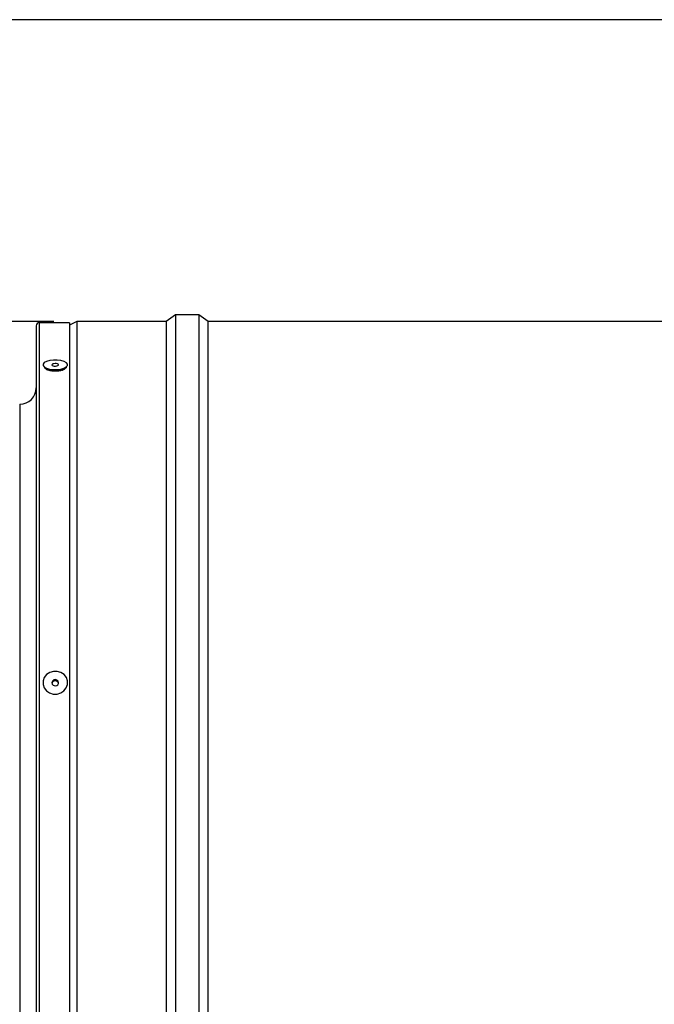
# Model space of a CAD drawing. Extents: x 5 to 297, y -3 to 205.
# Tile 16 of 31: x 56 to 83, y 153 to 195. Entities that reach past the tile are written whole.
import ezdxf

# ---------------------------------------------------------------- set-up
doc = ezdxf.new("R2010")
doc.units = 0
doc.layers.get('0').update_dxf_attribs({"linetype": 'CONTINUOUS'})
doc.styles.add('SLDTEXTSTYLE0', font='TXT', dxfattribs={"width": 0.605})
doc.dimstyles.new('SLDDIMSTYLE0', dxfattribs={"dimtxt": 3.5, "dimasz": 4, "dimexe": 0, "dimexo": 0.0625, "dimgap": 0.875, "dimtad": 1, "dimdec": 1, "dimlfac": 7, "dimrnd": 1e-09, "dimzin": 12, "dimtxsty": 'SLDTEXTSTYLE0', "dimsah": 1, "dimcen": 0.09, "dimazin": 3, "dimtfac": 1, "dimtofl": 0, "dimtmove": 0, "dimatfit": 3, "dimtolj": 1, "dimtzin": 12})

# ---------------------------------------------------------------- blocks, each defined once
blk = doc.blocks.new('_D_4')
at = {"color": 7, "linetype": 'CONTINUOUS'}
for p, q in [((57.546, 181.975), (32.065, 181.975)), ((33.065, 181.975), (33.065, 131.404)), ((57.546, 131.404), (32.065, 131.404))]:
    blk.add_line(p, q, dxfattribs=at)
for points in [[(33.065, 181.975), (32.565, 177.975), (33.565, 177.975)], [(33.065, 131.404), (33.565, 135.404), (32.565, 135.404)]]:
    blk.add_solid(points, dxfattribs=at)
at = {"color": 7, "linetype": 'CONTINUOUS', "char_height": 3.5, "attachment_point": 1, "rotation": 90, "style": 'SLDTEXTSTYLE0'}
for s, insert in [('354mm', (28.543, 151.247)), ('%%c', (28.553, 146.144))]:
    blk.add_mtext(s, dxfattribs=dict(at, insert=insert))

msp = doc.modelspace()

# ---------------------------------------------------------------- linework, layer by layer
at = {"color": 7, "linetype": 'CONTINUOUS'}
for p, q in [((292, 195), (5, 195)), ((58.218, 181.925), (56.918, 181.925)), ((58.546, 181.975), (58.218, 181.811)), ((58.218, 181.925), (58.218, 131.454)), ((62.403, 181.975), (58.546, 181.975)), ((58.546, 181.975), (58.546, 131.404)), ((62.803, 182.261), (62.403, 181.975)), ((62.403, 181.975), (62.403, 131.404)), ((63.803, 182.261), (62.803, 182.261)), ((62.803, 182.261), (62.803, 131.118)), ((64.203, 181.975), (63.803, 182.261)), ((63.803, 182.261), (63.803, 131.118)), ((92.16, 181.975), (64.203, 181.975)), ((64.203, 131.404), (64.203, 181.975)), ((56.789, 181.796), (56.789, 131.582)), ((57.239, 179.956), (57.222, 179.917)), ((57.237, 179.96), (57.401, 179.899)), ((57.31, 179.933), (57.31, 179.876)), ((57.819, 179.899), (57.984, 179.96)), ((57.91, 179.876), (57.91, 179.933))]:
    msp.add_line(p, q, dxfattribs=at)
at = {"color": 8, "linetype": 'CONTINUOUS'}
for p, q in [((56.918, 181.925), (56.918, 131.454)), ((56.075, 178.404), (56.075, 134.975))]:
    msp.add_line(p, q, dxfattribs=at)
at = {"color": 7, "linetype": 'CONTINUOUS', "flags": 128}
for points in [[(57.37, 180.291), (57.234, 180.253), (57.135, 180.201), (57.082, 180.141), (57.081, 180.076), (57.132, 180.015), (57.229, 179.963), (57.364, 179.925), (57.523, 179.905), (57.691, 179.905), (57.851, 179.924), (57.987, 179.962), (58.086, 180.013), (58.139, 180.074), (58.14, 180.138), (58.089, 180.199), (57.991, 180.251), (57.856, 180.289), (57.697, 180.31), (57.53, 180.31), (57.37, 180.291)], [(57.546, 180.156), (57.502, 180.143), (57.475, 180.125), (57.468, 180.103), (57.483, 180.083), (57.517, 180.066), (57.565, 180.055), (57.621, 180.053), (57.675, 180.058), (57.718, 180.072), (57.746, 180.09), (57.753, 180.111), (57.738, 180.132), (57.704, 180.149), (57.655, 180.159), (57.6, 180.162), (57.546, 180.156)], [(57.37, 166.832), (57.234, 166.741), (57.135, 166.617), (57.082, 166.47), (57.081, 166.315), (57.132, 166.167), (57.229, 166.041), (57.364, 165.95), (57.523, 165.901), (57.691, 165.9), (57.851, 165.947), (57.987, 166.037), (58.086, 166.162), (58.139, 166.309), (58.14, 166.464), (58.089, 166.611), (57.991, 166.737), (57.856, 166.829), (57.697, 166.878), (57.53, 166.879), (57.37, 166.832)], [(57.546, 166.507), (57.502, 166.476), (57.475, 166.431), (57.468, 166.38), (57.483, 166.33), (57.517, 166.289), (57.565, 166.264), (57.621, 166.258), (57.675, 166.271), (57.718, 166.303), (57.746, 166.348), (57.753, 166.399), (57.738, 166.449), (57.704, 166.489), (57.655, 166.515), (57.6, 166.521), (57.546, 166.507)]]:
    msp.add_lwpolyline(points, dxfattribs=at)
at = {"color": 7, "linetype": 'CONTINUOUS'}
for centre, radius, start, end in [((56.918, 181.796), 0.129, 90, 180), ((57.61, 180.517), 0.652, 251.3067, 288.6933), ((56.075, 179.118), 0.714, 270, 0), ((57.6, 166.334), 0.133, 113.7424, 167.1233), ((57.611, 166.325), 0.145, 15.1431, 116.3824)]:
    msp.add_arc(centre, radius, start, end, dxfattribs=at)
for points, knots in [([(57.61, 179.829), (57.549, 179.832), (57.426, 179.838), (57.272, 179.881), (57.168, 179.94), (57.154, 179.985), (57.147, 180.006)], [0, 0, 0, 0, 0.2563659, 0.51315, 0.7703475, 1, 1, 1, 1]), ([(57.226, 179.963), (57.222, 179.953), (57.213, 179.936), (57.221, 179.918), (57.225, 179.911)], [0, 0, 0, 0, 0.59592, 1, 1, 1, 1]), ([(57.31, 179.908), (57.309, 179.907), (57.29, 179.894), (57.29, 179.879), (57.29, 179.865)], [0, 0, 0, 0, 0.081749, 1, 1, 1, 1]), ([(58.077, 180.015), (58.077, 180.014), (58.089, 179.991), (58.047, 179.942), (57.952, 179.881), (57.819, 179.846), (57.702, 179.831), (57.641, 179.83), (57.61, 179.829)], [0, 0, 0, 0, 0.004913, 0.253975, 0.502666, 0.750844, 0.876293, 1, 1, 1, 1]), ([(57.928, 179.865), (57.929, 179.87), (57.933, 179.884), (57.919, 179.896), (57.91, 179.905)], [0, 0, 0, 0, 0.350601, 1, 1, 1, 1]), ([(57.998, 179.907), (58, 179.912), (58.005, 179.93), (57.987, 179.946), (57.975, 179.957)], [0, 0, 0, 0, 0.313133, 1, 1, 1, 1]), ([(57.999, 179.919), (58.001, 179.923), (58.007, 179.939), (58.003, 179.957), (57.993, 179.968), (57.992, 179.969)], [0, 0, 0, 0, 0.265508, 0.981263, 1, 1, 1, 1])]:
    msp.add_open_spline(points, degree=3, knots=knots, dxfattribs=at)

# ---------------------------------------------------------------- dimensions: what is measured, and where the dimension line sits
dim = msp.add_linear_dim(base=(33.065, 131.404), p1=(58.546, 181.975), p2=(58.546, 131.404), angle=90, text='%%c<>', dimstyle='SLDDIMSTYLE0', dxfattribs=at)
dim.commit()
dim.dimension.update_dxf_attribs({"geometry": '_D_4', "text_midpoint": (33.065, 156.711), "dimtype": 160})

doc.saveas('drawing.dxf')
